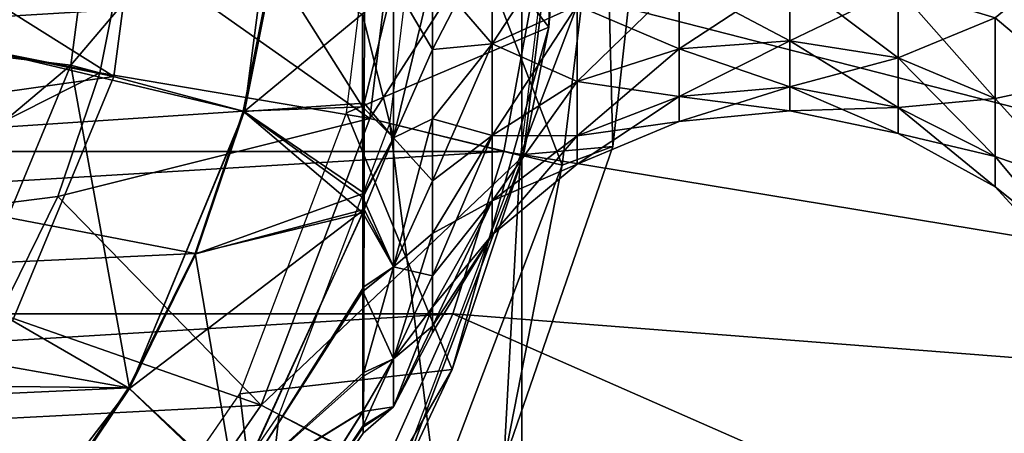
# Model space of a CAD drawing. Header units: millimetres. Extents: x -110 to 119, y -127 to 212.
# Tile 133 of 186: x 84.26 to 94.54, y -6.48 to -2.15. Entities that reach past the tile are written whole.
import ezdxf

# ---------------------------------------------------------------- set-up
doc = ezdxf.new("R2010")
doc.units = ezdxf.units.MM
doc.header["$LTSCALE"] = 26.699852
for name, color, linetype in [('1', 7, 'CONTINUOUS'), ('11', 7, 'CONTINUOUS'), ('12', 7, 'CONTINUOUS'), ('386', 7, 'CONTINUOUS'), ('387', 7, 'CONTINUOUS'), ('388', 7, 'CONTINUOUS'), ('389', 7, 'CONTINUOUS'), ('390', 7, 'CONTINUOUS'), ('4', 7, 'CONTINUOUS'), ('435', 7, 'CONTINUOUS'), ('436', 7, 'CONTINUOUS'), ('437', 7, 'CONTINUOUS'), ('438', 7, 'CONTINUOUS'), ('439', 7, 'CONTINUOUS'), ('480', 7, 'CONTINUOUS'), ('481', 7, 'CONTINUOUS'), ('486', 7, 'CONTINUOUS'), ('50', 7, 'CONTINUOUS'), ('569', 7, 'CONTINUOUS'), ('570', 7, 'CONTINUOUS')]:
    doc.layers.add(name, color=color, linetype=linetype)

msp = doc.modelspace()

# ---------------------------------------------------------------- linework, layer by layer
at = {"layer": '1', "color": 7, "linetype": 'CONTINUOUS', "true_color": 0xa2afbf}
for points in [[(60.367, -1.778, -36), (60.688, -3.528, -36), (89.633, -1.778, -36), (60.367, -1.778, -36)], [(60.688, -3.528, -36), (89.312, -3.528, -36), (89.633, -1.778, -36), (60.688, -3.528, -36)], [(60.688, -3.528, -36), (61.218, -5.227, -36), (89.312, -3.528, -36), (60.688, -3.528, -36)], [(61.218, -5.227, -36), (88.782, -5.227, -36), (89.312, -3.528, -36), (61.218, -5.227, -36)], [(61.218, -5.227, -36), (61.948, -6.85, -36), (88.782, -5.227, -36), (61.218, -5.227, -36)], [(61.948, -6.85, -36), (88.052, -6.85, -36), (88.782, -5.227, -36), (61.948, -6.85, -36)]]:
    msp.add_3dface(points, dxfattribs=at)
at = {"layer": '11', "color": 7, "linetype": 'CONTINUOUS', "true_color": 0xa2afbf}
for points in [[(60.5, 8.372, -21), (60.5, -8.372, -21), (89.5, 8.372, -21), (60.5, 8.372, -21)], [(89.5, 8.372, -21), (60.5, -8.372, -21), (89.5, -8.372, -21), (89.5, 8.372, -21)]]:
    msp.add_3dface(points, dxfattribs=at)
at = {"layer": '12', "color": 7, "linetype": 'CONTINUOUS', "true_color": 0xa2afbf}
for points in [[(89.5, 8.372, -21), (89.5, -8.372, -21), (89.5, 8.372, -35), (89.5, 8.372, -21)], [(89.5, 8.372, -35), (89.5, -8.372, -21), (89.5, -8.372, -35), (89.5, 8.372, -35)]]:
    msp.add_3dface(points, dxfattribs=at)
at = {"layer": '386', "color": 7, "linetype": 'CONTINUOUS', "true_color": 0xa2afbf}
for points in [[(85.358, -1.375, 40.7), (85.45, 0, 40.7), (82.784, -2.242, 40.7), (85.358, -1.375, 40.7)], [(85.45, 0, 40.7), (83.1, 0, 40.7), (82.784, -2.242, 40.7), (85.45, 0, 40.7)], [(85.094, -2.705, 40.7), (85.358, -1.375, 40.7), (82.784, -2.242, 40.7), (85.094, -2.705, 40.7)], [(81.828, -4.358, 40.7), (85.094, -2.705, 40.7), (82.784, -2.242, 40.7), (81.828, -4.358, 40.7)], [(84.653, -3.999, 40.7), (85.094, -2.705, 40.7), (81.828, -4.358, 40.7), (84.653, -3.999, 40.7)], [(84.05, -5.225, 40.7), (84.653, -3.999, 40.7), (81.828, -4.358, 40.7), (84.05, -5.225, 40.7)]]:
    msp.add_3dface(points, dxfattribs=at)
at = {"layer": '387', "color": 7, "linetype": 'CONTINUOUS', "true_color": 0xa2afbf}
for points in [[(88.3, 0, 20.8), (85.358, -1.375, 40.7), (87.914, -3.183, 20.8), (88.3, 0, 20.8)], [(85.358, -1.375, 40.7), (85.094, -2.705, 40.7), (87.914, -3.183, 20.8), (85.358, -1.375, 40.7)], [(85.094, -2.705, 40.7), (84.653, -3.999, 40.7), (87.914, -3.183, 20.8), (85.094, -2.705, 40.7)], [(87.914, -3.183, 20.8), (84.653, -3.999, 40.7), (86.777, -6.181, 20.8), (87.914, -3.183, 20.8)], [(84.653, -3.999, 40.7), (84.05, -5.225, 40.7), (86.777, -6.181, 20.8), (84.653, -3.999, 40.7)], [(84.05, -5.225, 40.7), (83.29, -6.361, 40.7), (86.777, -6.181, 20.8), (84.05, -5.225, 40.7)], [(86.777, -6.181, 20.8), (83.29, -6.361, 40.7), (84.955, -8.82, 20.8), (86.777, -6.181, 20.8)], [(83.29, -6.361, 40.7), (82.389, -7.389, 40.7), (84.955, -8.82, 20.8), (83.29, -6.361, 40.7)]]:
    msp.add_3dface(points, dxfattribs=at)
at = {"layer": '388', "color": 7, "linetype": 'CONTINUOUS', "true_color": 0xa2afbf}
for points in [[(88.3, 0, 20.8), (87.914, -3.183, 20.8), (89.95, 0, 17.5), (88.3, 0, 20.8)], [(89.95, 0, 17.5), (87.914, -3.183, 20.8), (89.515, -3.578, 17.5), (89.95, 0, 17.5)], [(87.914, -3.183, 20.8), (86.777, -6.181, 20.8), (89.515, -3.578, 17.5), (87.914, -3.183, 20.8)], [(89.515, -3.578, 17.5), (86.777, -6.181, 20.8), (88.237, -6.948, 17.5), (89.515, -3.578, 17.5)], [(86.777, -6.181, 20.8), (84.955, -8.82, 20.8), (88.237, -6.948, 17.5), (86.777, -6.181, 20.8)]]:
    msp.add_3dface(points, dxfattribs=at)
at = {"layer": '389', "color": 7, "linetype": 'CONTINUOUS', "true_color": 0xa2afbf}
for points in [[(89.874, 1.494, 12.5), (89.95, 0, 17.5), (89.782, -2.226, 12.5), (89.874, 1.494, 12.5)], [(89.95, 0, 17.5), (89.515, -3.578, 17.5), (89.782, -2.226, 12.5), (89.95, 0, 17.5)], [(89.782, -2.226, 12.5), (89.515, -3.578, 17.5), (88.774, -5.809, 12.5), (89.782, -2.226, 12.5)], [(89.515, -3.578, 17.5), (88.237, -6.948, 17.5), (88.774, -5.809, 12.5), (89.515, -3.578, 17.5)], [(88.774, -5.809, 12.5), (88.237, -6.948, 17.5), (86.913, -9.031, 12.5), (88.774, -5.809, 12.5)]]:
    msp.add_3dface(points, dxfattribs=at)
at = {"layer": '390', "color": 7, "linetype": 'CONTINUOUS', "true_color": 0xa2afbf}
for points in [[(89.874, 1.494, 12.5), (89.782, -2.226, 12.5), (88.05, 0, 12.5), (89.874, 1.494, 12.5)], [(88.05, 0, 12.5), (89.782, -2.226, 12.5), (87.671, -3.122, 12.5), (88.05, 0, 12.5)], [(89.782, -2.226, 12.5), (88.774, -5.809, 12.5), (87.671, -3.122, 12.5), (89.782, -2.226, 12.5)], [(87.671, -3.122, 12.5), (88.774, -5.809, 12.5), (86.556, -6.063, 12.5), (87.671, -3.122, 12.5)], [(88.774, -5.809, 12.5), (86.913, -9.031, 12.5), (86.556, -6.063, 12.5), (88.774, -5.809, 12.5)], [(86.556, -6.063, 12.5), (86.913, -9.031, 12.5), (84.769, -8.653, 12.5), (86.556, -6.063, 12.5)]]:
    msp.add_3dface(points, dxfattribs=at)
at = {"layer": '4', "color": 7, "linetype": 'CONTINUOUS', "true_color": 0xa2afbf}
for points in [[(109.327, -6.828, -53), (110, 0, -53), (89.633, -1.778, -36), (109.327, -6.828, -53)], [(89.312, -3.528, -36), (109.327, -6.828, -53), (89.633, -1.778, -36), (89.312, -3.528, -36)], [(88.782, -5.227, -36), (109.327, -6.828, -53), (89.312, -3.528, -36), (88.782, -5.227, -36)], [(88.052, -6.85, -36), (107.336, -13.394, -53), (88.782, -5.227, -36), (88.052, -6.85, -36)], [(107.336, -13.394, -53), (109.327, -6.828, -53), (88.782, -5.227, -36), (107.336, -13.394, -53)]]:
    msp.add_3dface(points, dxfattribs=at)
at = {"layer": '435', "color": 7, "linetype": 'CONTINUOUS', "true_color": 0xa2afbf}
for points in [[(86.898, -1.567, 42.1), (86.591, -3.106, 42.1), (81.237, -1.832, 42.1), (86.898, -1.567, 42.1)], [(81.237, -1.832, 42.1), (86.591, -3.106, 42.1), (80.468, -3.514, 42.1), (81.237, -1.832, 42.1)], [(86.591, -3.106, 42.1), (86.087, -4.593, 42.1), (80.468, -3.514, 42.1), (86.591, -3.106, 42.1)], [(80.468, -3.514, 42.1), (86.087, -4.593, 42.1), (79.257, -4.912, 42.1), (80.468, -3.514, 42.1)], [(86.087, -4.593, 42.1), (85.392, -6, 42.1), (79.257, -4.912, 42.1), (86.087, -4.593, 42.1)], [(79.257, -4.912, 42.1), (85.392, -6, 42.1), (77.7, -5.913, 42.1), (79.257, -4.912, 42.1)], [(77.7, -5.913, 42.1), (85.392, -6, 42.1), (75.925, -6.434, 42.1), (77.7, -5.913, 42.1)], [(65.48, -7.305, 42.1), (64.608, -6, 42.1), (84.52, -7.305, 42.1), (65.48, -7.305, 42.1)], [(84.52, -7.305, 42.1), (64.608, -6, 42.1), (74.076, -6.434, 42.1), (84.52, -7.305, 42.1)], [(85.392, -6, 42.1), (84.52, -7.305, 42.1), (75.925, -6.434, 42.1), (85.392, -6, 42.1)], [(75.925, -6.434, 42.1), (84.52, -7.305, 42.1), (74.076, -6.434, 42.1), (75.925, -6.434, 42.1)]]:
    msp.add_3dface(points, dxfattribs=at)
at = {"layer": '436', "color": 7, "linetype": 'CONTINUOUS', "true_color": 0xa2afbf}
for points in [[(86.591, -3.106, 42.1), (86.898, -1.567, 42.1), (87.838, -3.059, 44.312), (86.591, -3.106, 42.1)], [(86.909, -1.568, 57.95), (86.602, -3.109, 57.95), (87.856, -2.069, 56.145), (86.909, -1.568, 57.95)], [(87.838, -3.059, 44.312), (86.898, -1.567, 42.1), (87.838, -2.096, 43.893), (87.838, -3.059, 44.312)], [(87.856, -2.069, 56.145), (86.602, -3.109, 57.95), (87.855, -3.023, 55.736), (87.856, -2.069, 56.145)], [(87.839, -4.008, 44.935), (86.591, -3.106, 42.1), (87.838, -3.059, 44.312), (87.839, -4.008, 44.935)], [(87.855, -3.023, 55.736), (86.602, -3.109, 57.95), (87.854, -3.964, 55.129), (87.855, -3.023, 55.736)], [(86.087, -4.593, 42.1), (86.591, -3.106, 42.1), (87.839, -4.168, 45.064), (86.087, -4.593, 42.1)], [(86.602, -3.109, 57.95), (86.097, -4.597, 57.95), (87.854, -3.964, 55.129), (86.602, -3.109, 57.95)], [(87.839, -4.168, 45.064), (86.591, -3.106, 42.1), (87.839, -4.008, 44.935), (87.839, -4.168, 45.064)], [(86.097, -4.597, 57.95), (87.853, -4.133, 54.994), (87.854, -3.964, 55.129), (86.097, -4.597, 57.95)], [(86.523, -7.056, 54.967), (87.853, -4.133, 54.994), (85.403, -6.006, 57.95), (86.523, -7.056, 54.967)], [(85.403, -6.006, 57.95), (87.853, -4.133, 54.994), (86.097, -4.597, 57.95), (85.403, -6.006, 57.95)], [(86.51, -7.07, 45.091), (86.087, -4.593, 42.1), (87.839, -4.168, 45.064), (86.51, -7.07, 45.091)], [(86.51, -7.07, 45.091), (87.839, -4.168, 45.064), (87.839, -4.993, 45.896), (86.51, -7.07, 45.091)], [(87.853, -4.133, 54.994), (86.523, -7.056, 54.967), (87.851, -4.944, 54.192), (87.853, -4.133, 54.994)], [(85.392, -6, 42.1), (86.087, -4.593, 42.1), (86.51, -7.07, 45.091), (85.392, -6, 42.1)], [(87.841, -5.881, 47.31), (86.51, -7.07, 45.091), (87.839, -4.993, 45.896), (87.841, -5.881, 47.31)], [(87.851, -4.944, 54.192), (86.523, -7.056, 54.967), (87.849, -5.838, 52.809), (87.851, -4.944, 54.192)], [(86.523, -7.056, 54.967), (87.847, -6.239, 51.739), (87.849, -5.838, 52.809), (86.523, -7.056, 54.967)], [(87.841, -6.247, 48.318), (86.51, -7.07, 45.091), (87.841, -5.881, 47.31), (87.841, -6.247, 48.318)], [(84.52, -7.305, 42.1), (85.392, -6, 42.1), (86.51, -7.07, 45.091), (84.52, -7.305, 42.1)], [(84.53, -7.312, 57.95), (86.523, -7.056, 54.967), (85.403, -6.006, 57.95), (84.53, -7.312, 57.95)], [(86.168, -8.906, 48.352), (86.51, -7.07, 45.091), (87.841, -6.247, 48.318), (86.168, -8.906, 48.352)], [(86.168, -8.906, 48.352), (87.841, -6.247, 48.318), (86.169, -8.907, 51.705), (86.168, -8.906, 48.352)], [(87.847, -6.239, 51.739), (86.169, -8.907, 51.705), (87.845, -6.393, 51.035), (87.847, -6.239, 51.739)], [(86.169, -8.907, 51.705), (87.847, -6.239, 51.739), (86.523, -7.056, 54.967), (86.169, -8.907, 51.705)], [(86.169, -8.907, 51.705), (87.841, -6.247, 48.318), (87.842, -6.41, 49.109), (86.169, -8.907, 51.705)], [(87.845, -6.393, 51.035), (86.169, -8.907, 51.705), (87.844, -6.473, 50.073), (87.845, -6.393, 51.035)], [(87.844, -6.473, 50.073), (86.169, -8.907, 51.705), (87.842, -6.41, 49.109), (87.844, -6.473, 50.073)]]:
    msp.add_3dface(points, dxfattribs=at)
at = {"layer": '437', "color": 7, "linetype": 'CONTINUOUS', "true_color": 0xa2afbf}
for points in [[(86.909, -1.568, 57.95), (87.012, 0, 57.95), (86.603, -3.108, 60.447), (86.909, -1.568, 57.95)], [(86.603, -3.108, 60.447), (87.012, 0, 57.95), (87.012, 0, 60.447), (86.603, -3.108, 60.447)], [(86.602, -3.109, 57.95), (86.909, -1.568, 57.95), (86.603, -3.108, 60.447), (86.602, -3.109, 57.95)], [(85.403, -6.005, 60.447), (86.602, -3.109, 57.95), (86.603, -3.108, 60.447), (85.403, -6.005, 60.447)], [(86.097, -4.597, 57.95), (86.602, -3.109, 57.95), (85.403, -6.005, 60.447), (86.097, -4.597, 57.95)], [(85.403, -6.006, 57.95), (86.097, -4.597, 57.95), (85.403, -6.005, 60.447), (85.403, -6.006, 57.95)], [(83.494, -8.493, 60.447), (85.403, -6.006, 57.95), (85.403, -6.005, 60.447), (83.494, -8.493, 60.447)], [(84.53, -7.312, 57.95), (85.403, -6.006, 57.95), (83.494, -8.493, 60.447), (84.53, -7.312, 57.95)]]:
    msp.add_3dface(points, dxfattribs=at)
at = {"layer": '438', "color": 7, "linetype": 'CONTINUOUS', "true_color": 0xa2afbf}
for points in [[(86.603, -3.108, 60.447), (87.012, 0, 60.447), (84.79, -2.624, 60.95), (86.603, -3.108, 60.447)], [(87.012, 0, 60.447), (85.135, 0, 60.95), (84.79, -2.624, 60.95), (87.012, 0, 60.447)], [(83.777, -5.067, 60.95), (85.403, -6.005, 60.447), (84.79, -2.624, 60.95), (83.777, -5.067, 60.95)], [(85.403, -6.005, 60.447), (86.603, -3.108, 60.447), (84.79, -2.624, 60.95), (85.403, -6.005, 60.447)], [(83.494, -8.493, 60.447), (85.403, -6.005, 60.447), (83.777, -5.067, 60.95), (83.494, -8.493, 60.447)]]:
    msp.add_3dface(points, dxfattribs=at)
at = {"layer": '439', "color": 7, "linetype": 'CONTINUOUS', "true_color": 0xa2afbf}
for points in [[(84.79, -2.624, 60.95), (85.135, 0, 60.95), (83.348, -2.451, 60.95), (84.79, -2.624, 60.95)], [(85.135, 0, 60.95), (83.7, 0, 60.95), (83.348, -2.451, 60.95), (85.135, 0, 60.95)], [(82.32, -4.703, 60.95), (84.79, -2.624, 60.95), (83.348, -2.451, 60.95), (82.32, -4.703, 60.95)], [(83.777, -5.067, 60.95), (84.79, -2.624, 60.95), (82.32, -4.703, 60.95), (83.777, -5.067, 60.95)]]:
    msp.add_3dface(points, dxfattribs=at)
at = {"layer": '480', "color": 7, "linetype": 'CONTINUOUS', "true_color": 0xa2afbf}
for points in [[(88.569, -2.461, 45.196), (88.161, -1.764, 44.016), (88.569, -1.675, 44.87), (88.569, -2.461, 45.196)], [(88.161, -1.764, 56.034), (88.161, -3.386, 55.294), (88.569, -1.675, 55.18), (88.161, -1.764, 56.034)], [(88.569, -1.675, 55.18), (88.161, -3.386, 55.294), (88.569, -2.461, 54.854), (88.569, -1.675, 55.18)], [(88.161, -3.386, 44.757), (88.161, -1.764, 44.016), (88.569, -2.461, 45.196), (88.161, -3.386, 44.757)], [(88.569, -3.186, 45.64), (88.161, -3.386, 44.757), (88.569, -2.461, 45.196), (88.569, -3.186, 45.64)], [(88.569, -2.461, 54.854), (88.161, -3.386, 55.294), (88.569, -3.186, 54.41), (88.569, -2.461, 54.854)], [(88.569, -3.833, 46.192), (88.161, -3.386, 44.757), (88.569, -3.186, 45.64), (88.569, -3.833, 46.192)], [(88.161, -3.386, 55.294), (88.161, -4.733, 54.126), (88.569, -3.186, 54.41), (88.161, -3.386, 55.294)], [(88.569, -3.186, 54.41), (88.161, -4.733, 54.126), (88.569, -3.833, 53.858), (88.569, -3.186, 54.41)], [(88.161, -4.733, 45.924), (88.161, -3.386, 44.757), (88.569, -3.833, 46.192), (88.161, -4.733, 45.924)], [(88.569, -4.385, 46.839), (88.161, -4.733, 45.924), (88.569, -3.833, 46.192), (88.569, -4.385, 46.839)], [(88.569, -3.833, 53.858), (88.161, -4.733, 54.126), (88.569, -4.385, 53.211), (88.569, -3.833, 53.858)], [(88.569, -4.829, 47.564), (88.161, -4.733, 45.924), (88.569, -4.385, 46.839), (88.569, -4.829, 47.564)], [(88.161, -4.733, 54.126), (88.161, -5.697, 52.627), (88.569, -4.385, 53.211), (88.161, -4.733, 54.126)], [(88.569, -4.385, 53.211), (88.161, -5.697, 52.627), (88.569, -4.829, 52.486), (88.569, -4.385, 53.211)], [(88.161, -5.697, 47.424), (88.161, -4.733, 45.924), (88.569, -4.829, 47.564), (88.161, -5.697, 47.424)], [(88.569, -5.155, 48.35), (88.161, -5.697, 47.424), (88.569, -4.829, 47.564), (88.569, -5.155, 48.35)], [(88.569, -4.829, 52.486), (88.161, -5.697, 52.627), (88.569, -5.155, 51.7), (88.569, -4.829, 52.486)], [(88.569, -5.353, 49.177), (88.161, -5.697, 47.424), (88.569, -5.155, 48.35), (88.569, -5.353, 49.177)], [(88.161, -5.697, 52.627), (88.161, -6.199, 50.917), (88.569, -5.155, 51.7), (88.161, -5.697, 52.627)], [(88.569, -5.155, 51.7), (88.161, -6.199, 50.917), (88.569, -5.353, 50.873), (88.569, -5.155, 51.7)], [(88.161, -6.199, 49.134), (88.161, -5.697, 47.424), (88.569, -5.353, 49.177), (88.161, -6.199, 49.134)], [(88.569, -5.42, 50.025), (88.161, -6.199, 49.134), (88.569, -5.353, 49.177), (88.569, -5.42, 50.025)], [(88.569, -5.353, 50.873), (88.161, -6.199, 50.917), (88.569, -5.42, 50.025), (88.569, -5.353, 50.873)], [(88.161, -6.199, 50.917), (88.161, -6.199, 49.134), (88.569, -5.42, 50.025), (88.161, -6.199, 50.917)]]:
    msp.add_3dface(points, dxfattribs=at)
at = {"layer": '481', "color": 7, "linetype": 'CONTINUOUS', "true_color": 0xa2afbf}
for points in [[(87.838, -2.096, 43.893), (88.161, -1.764, 44.016), (88.161, -3.386, 44.757), (87.838, -2.096, 43.893)], [(87.856, -2.069, 56.145), (87.855, -3.023, 55.736), (88.161, -1.764, 56.034), (87.856, -2.069, 56.145)], [(87.855, -3.023, 55.736), (88.161, -3.386, 55.294), (88.161, -1.764, 56.034), (87.855, -3.023, 55.736)], [(87.838, -3.059, 44.312), (87.838, -2.096, 43.893), (88.161, -3.386, 44.757), (87.838, -3.059, 44.312)], [(87.839, -4.008, 44.935), (87.838, -3.059, 44.312), (88.161, -3.386, 44.757), (87.839, -4.008, 44.935)], [(87.855, -3.023, 55.736), (87.854, -3.964, 55.129), (88.161, -3.386, 55.294), (87.855, -3.023, 55.736)], [(87.839, -4.008, 44.935), (88.161, -3.386, 44.757), (88.161, -4.733, 45.924), (87.839, -4.008, 44.935)], [(87.854, -3.964, 55.129), (87.853, -4.133, 54.994), (88.161, -3.386, 55.294), (87.854, -3.964, 55.129)], [(87.853, -4.133, 54.994), (88.161, -4.733, 54.126), (88.161, -3.386, 55.294), (87.853, -4.133, 54.994)], [(87.839, -4.168, 45.064), (87.839, -4.008, 44.935), (88.161, -4.733, 45.924), (87.839, -4.168, 45.064)], [(87.839, -4.993, 45.896), (87.839, -4.168, 45.064), (88.161, -4.733, 45.924), (87.839, -4.993, 45.896)], [(87.853, -4.133, 54.994), (87.851, -4.944, 54.192), (88.161, -4.733, 54.126), (87.853, -4.133, 54.994)], [(87.839, -4.993, 45.896), (88.161, -4.733, 45.924), (88.161, -5.697, 47.424), (87.839, -4.993, 45.896)], [(87.851, -4.944, 54.192), (87.849, -5.838, 52.809), (88.161, -4.733, 54.126), (87.851, -4.944, 54.192)], [(87.849, -5.838, 52.809), (88.161, -5.697, 52.627), (88.161, -4.733, 54.126), (87.849, -5.838, 52.809)], [(87.841, -5.881, 47.31), (87.839, -4.993, 45.896), (88.161, -5.697, 47.424), (87.841, -5.881, 47.31)], [(87.841, -6.247, 48.318), (87.841, -5.881, 47.31), (88.161, -5.697, 47.424), (87.841, -6.247, 48.318)], [(87.841, -6.247, 48.318), (88.161, -5.697, 47.424), (88.161, -6.199, 49.134), (87.841, -6.247, 48.318)], [(87.847, -6.239, 51.739), (87.845, -6.393, 51.035), (88.161, -5.697, 52.627), (87.847, -6.239, 51.739)], [(87.845, -6.393, 51.035), (88.161, -6.199, 50.917), (88.161, -5.697, 52.627), (87.845, -6.393, 51.035)], [(87.849, -5.838, 52.809), (87.847, -6.239, 51.739), (88.161, -5.697, 52.627), (87.849, -5.838, 52.809)], [(87.842, -6.41, 49.109), (87.841, -6.247, 48.318), (88.161, -6.199, 49.134), (87.842, -6.41, 49.109)], [(87.844, -6.473, 50.073), (87.842, -6.41, 49.109), (88.161, -6.199, 50.917), (87.844, -6.473, 50.073)], [(87.842, -6.41, 49.109), (88.161, -6.199, 49.134), (88.161, -6.199, 50.917), (87.842, -6.41, 49.109)], [(87.845, -6.393, 51.035), (87.844, -6.473, 50.073), (88.161, -6.199, 50.917), (87.845, -6.393, 51.035)]]:
    msp.add_3dface(points, dxfattribs=at)
at = {"layer": '486', "color": 7, "linetype": 'CONTINUOUS', "true_color": 0xa2afbf}
for points in [[(90.078, -1.999, 53.135), (90.078, -1.042, 53.572), (89.192, -2.403, 53.764), (90.078, -1.999, 53.135)], [(89.192, -2.403, 53.764), (90.078, -1.042, 53.572), (89.192, -1.252, 54.289), (89.192, -2.403, 53.764)], [(88.569, -1.675, 55.18), (88.569, -2.461, 54.854), (89.192, -1.252, 54.289), (88.569, -1.675, 55.18)], [(88.569, -2.461, 54.854), (89.192, -2.403, 53.764), (89.192, -1.252, 54.289), (88.569, -2.461, 54.854)], [(88.569, -1.675, 44.87), (89.192, -1.252, 45.761), (89.192, -2.403, 46.286), (88.569, -1.675, 44.87)], [(89.192, -1.252, 45.761), (90.078, -1.999, 46.915), (89.192, -2.403, 46.286), (89.192, -1.252, 45.761)], [(95.242, -1.474, 45.488), (95.242, -2.804, 46.166), (94.447, -2.128, 46.714), (95.242, -1.474, 45.488)], [(95.242, -2.804, 53.884), (95.242, -1.474, 54.562), (94.447, -2.128, 53.336), (95.242, -2.804, 53.884)], [(88.569, -2.461, 45.196), (88.569, -1.675, 44.87), (89.192, -2.403, 46.286), (88.569, -2.461, 45.196)], [(92.3, -1.695, 47.387), (92.3, -2.37, 47.971), (91.146, -1.756, 47.293), (92.3, -1.695, 47.387)], [(92.3, -2.37, 52.079), (92.3, -1.695, 52.663), (91.146, -2.454, 52.152), (92.3, -2.37, 52.079)], [(91.146, -2.454, 52.152), (92.3, -1.695, 52.663), (91.146, -1.756, 52.757), (91.146, -2.454, 52.152)], [(93.434, -1.823, 47.188), (93.434, -2.549, 47.816), (92.3, -1.695, 47.387), (93.434, -1.823, 47.188)], [(92.3, -1.695, 47.387), (93.434, -2.549, 47.816), (92.3, -2.37, 47.971), (92.3, -1.695, 47.387)], [(92.3, -2.37, 52.079), (93.434, -1.823, 52.862), (92.3, -1.695, 52.663), (92.3, -2.37, 52.079)], [(91.146, -1.756, 47.293), (91.146, -2.454, 47.898), (90.078, -1.999, 46.915), (91.146, -1.756, 47.293)], [(91.146, -2.454, 52.152), (91.146, -1.756, 52.757), (90.078, -2.794, 52.446), (91.146, -2.454, 52.152)], [(90.078, -2.794, 52.446), (91.146, -1.756, 52.757), (90.078, -1.999, 53.135), (90.078, -2.794, 52.446)], [(91.146, -1.756, 47.293), (92.3, -2.37, 47.971), (91.146, -2.454, 47.898), (91.146, -1.756, 47.293)], [(93.434, -2.549, 52.234), (93.434, -1.823, 52.862), (92.3, -2.37, 52.079), (93.434, -2.549, 52.234)], [(94.447, -2.128, 46.714), (94.447, -2.975, 47.447), (93.434, -1.823, 47.188), (94.447, -2.128, 46.714)], [(93.434, -1.823, 47.188), (94.447, -2.975, 47.447), (93.434, -2.549, 47.816), (93.434, -1.823, 47.188)], [(93.434, -2.549, 52.234), (94.447, -2.128, 53.336), (93.434, -1.823, 52.862), (93.434, -2.549, 52.234)], [(90.078, -1.999, 46.915), (90.078, -2.794, 47.604), (89.192, -2.403, 46.286), (90.078, -1.999, 46.915)], [(90.078, -2.794, 52.446), (90.078, -1.999, 53.135), (89.192, -3.359, 52.935), (90.078, -2.794, 52.446)], [(89.192, -3.359, 52.935), (90.078, -1.999, 53.135), (89.192, -2.403, 53.764), (89.192, -3.359, 52.935)], [(90.078, -1.999, 46.915), (91.146, -2.454, 47.898), (90.078, -2.794, 47.604), (90.078, -1.999, 46.915)], [(94.447, -2.975, 52.603), (94.447, -2.128, 53.336), (93.434, -2.549, 52.234), (94.447, -2.975, 52.603)], [(94.447, -2.128, 46.714), (95.242, -2.804, 46.166), (94.447, -2.975, 47.447), (94.447, -2.128, 46.714)], [(94.447, -2.975, 52.603), (95.242, -2.804, 53.884), (94.447, -2.128, 53.336), (94.447, -2.975, 52.603)], [(88.569, -2.461, 54.854), (88.569, -3.186, 54.41), (89.192, -2.403, 53.764), (88.569, -2.461, 54.854)], [(88.569, -3.186, 54.41), (88.569, -3.833, 53.858), (89.192, -2.403, 53.764), (88.569, -3.186, 54.41)], [(88.569, -3.833, 53.858), (89.192, -3.359, 52.935), (89.192, -2.403, 53.764), (88.569, -3.833, 53.858)], [(88.569, -3.186, 45.64), (88.569, -2.461, 45.196), (89.192, -2.403, 46.286), (88.569, -3.186, 45.64)], [(88.569, -3.186, 45.64), (89.192, -2.403, 46.286), (89.192, -3.359, 47.115), (88.569, -3.186, 45.64)], [(89.192, -2.403, 46.286), (90.078, -2.794, 47.604), (89.192, -3.359, 47.115), (89.192, -2.403, 46.286)], [(91.146, -2.454, 47.898), (91.146, -2.954, 48.676), (90.078, -2.794, 47.604), (91.146, -2.454, 47.898)], [(91.146, -2.954, 51.374), (91.146, -2.454, 52.152), (90.078, -3.363, 51.561), (91.146, -2.954, 51.374)], [(90.078, -3.363, 51.561), (91.146, -2.454, 52.152), (90.078, -2.794, 52.446), (90.078, -3.363, 51.561)], [(92.3, -2.37, 47.971), (92.3, -2.852, 48.722), (91.146, -2.454, 47.898), (92.3, -2.37, 47.971)], [(92.3, -2.852, 51.328), (92.3, -2.37, 52.079), (91.146, -2.954, 51.374), (92.3, -2.852, 51.328)], [(91.146, -2.954, 51.374), (92.3, -2.37, 52.079), (91.146, -2.454, 52.152), (91.146, -2.954, 51.374)], [(91.146, -2.454, 47.898), (92.3, -2.852, 48.722), (91.146, -2.954, 48.676), (91.146, -2.454, 47.898)], [(93.434, -2.549, 47.816), (93.434, -3.068, 48.624), (92.3, -2.37, 47.971), (93.434, -2.549, 47.816)], [(92.3, -2.37, 47.971), (93.434, -3.068, 48.624), (92.3, -2.852, 48.722), (92.3, -2.37, 47.971)], [(92.3, -2.852, 51.328), (93.434, -2.549, 52.234), (92.3, -2.37, 52.079), (92.3, -2.852, 51.328)], [(93.434, -3.068, 51.426), (93.434, -2.549, 52.234), (92.3, -2.852, 51.328), (93.434, -3.068, 51.426)], [(94.447, -2.975, 47.447), (94.447, -3.581, 48.39), (93.434, -2.549, 47.816), (94.447, -2.975, 47.447)], [(93.434, -2.549, 47.816), (94.447, -3.581, 48.39), (93.434, -3.068, 48.624), (93.434, -2.549, 47.816)], [(93.434, -3.068, 51.426), (94.447, -2.975, 52.603), (93.434, -2.549, 52.234), (93.434, -3.068, 51.426)], [(90.078, -2.794, 47.604), (90.078, -3.363, 48.489), (89.192, -3.359, 47.115), (90.078, -2.794, 47.604)], [(90.078, -3.363, 51.561), (90.078, -2.794, 52.446), (89.192, -4.043, 51.871), (90.078, -3.363, 51.561)], [(89.192, -4.043, 51.871), (90.078, -2.794, 52.446), (89.192, -3.359, 52.935), (89.192, -4.043, 51.871)], [(90.078, -2.794, 47.604), (91.146, -2.954, 48.676), (90.078, -3.363, 48.489), (90.078, -2.794, 47.604)], [(92.3, -2.852, 48.722), (92.3, -3.104, 49.579), (91.146, -2.954, 48.676), (92.3, -2.852, 48.722)], [(92.3, -3.104, 50.471), (92.3, -2.852, 51.328), (91.146, -3.214, 50.487), (92.3, -3.104, 50.471)], [(91.146, -3.214, 50.487), (92.3, -2.852, 51.328), (91.146, -2.954, 51.374), (91.146, -3.214, 50.487)], [(93.434, -3.068, 48.624), (93.434, -3.338, 49.545), (92.3, -2.852, 48.722), (93.434, -3.068, 48.624)], [(92.3, -2.852, 48.722), (93.434, -3.338, 49.545), (92.3, -3.104, 49.579), (92.3, -2.852, 48.722)], [(92.3, -3.104, 50.471), (93.434, -3.068, 51.426), (92.3, -2.852, 51.328), (92.3, -3.104, 50.471)], [(95.242, -2.804, 46.166), (95.242, -3.859, 47.221), (94.447, -2.975, 47.447), (95.242, -2.804, 46.166)], [(95.242, -3.859, 52.829), (95.242, -2.804, 53.884), (94.447, -2.975, 52.603), (95.242, -3.859, 52.829)], [(91.146, -2.954, 48.676), (91.146, -3.214, 49.563), (90.078, -3.363, 48.489), (91.146, -2.954, 48.676)], [(91.146, -3.214, 50.487), (91.146, -2.954, 51.374), (90.078, -3.659, 50.551), (91.146, -3.214, 50.487)], [(90.078, -3.659, 50.551), (91.146, -2.954, 51.374), (90.078, -3.363, 51.561), (90.078, -3.659, 50.551)], [(91.146, -2.954, 48.676), (92.3, -3.104, 49.579), (91.146, -3.214, 49.563), (91.146, -2.954, 48.676)], [(94.447, -3.581, 51.66), (94.447, -2.975, 52.603), (93.434, -3.068, 51.426), (94.447, -3.581, 51.66)], [(94.447, -2.975, 47.447), (95.242, -3.859, 47.221), (94.447, -3.581, 48.39), (94.447, -2.975, 47.447)], [(94.447, -3.581, 51.66), (95.242, -3.859, 52.829), (94.447, -2.975, 52.603), (94.447, -3.581, 51.66)], [(93.434, -3.338, 50.505), (93.434, -3.068, 51.426), (92.3, -3.104, 50.471), (93.434, -3.338, 50.505)], [(94.447, -3.581, 48.39), (94.447, -3.896, 49.465), (93.434, -3.068, 48.624), (94.447, -3.581, 48.39)], [(93.434, -3.068, 48.624), (94.447, -3.896, 49.465), (93.434, -3.338, 49.545), (93.434, -3.068, 48.624)], [(93.434, -3.338, 50.505), (94.447, -3.581, 51.66), (93.434, -3.068, 51.426), (93.434, -3.338, 50.505)], [(88.569, -3.833, 46.192), (88.569, -3.186, 45.64), (89.192, -3.359, 47.115), (88.569, -3.833, 46.192)], [(92.3, -3.104, 49.579), (92.3, -3.104, 50.471), (91.146, -3.214, 49.563), (92.3, -3.104, 49.579)], [(91.146, -3.214, 49.563), (92.3, -3.104, 50.471), (91.146, -3.214, 50.487), (91.146, -3.214, 49.563)], [(93.434, -3.338, 49.545), (93.434, -3.338, 50.505), (92.3, -3.104, 49.579), (93.434, -3.338, 49.545)], [(92.3, -3.104, 49.579), (93.434, -3.338, 50.505), (92.3, -3.104, 50.471), (92.3, -3.104, 49.579)], [(91.146, -3.214, 49.563), (91.146, -3.214, 50.487), (90.078, -3.659, 49.499), (91.146, -3.214, 49.563)], [(90.078, -3.363, 48.489), (91.146, -3.214, 49.563), (90.078, -3.659, 49.499), (90.078, -3.363, 48.489)], [(90.078, -3.659, 49.499), (91.146, -3.214, 50.487), (90.078, -3.659, 50.551), (90.078, -3.659, 49.499)], [(88.569, -3.833, 53.858), (88.569, -4.385, 53.211), (89.192, -3.359, 52.935), (88.569, -3.833, 53.858)], [(88.569, -4.385, 53.211), (88.569, -4.829, 52.486), (89.192, -3.359, 52.935), (88.569, -4.385, 53.211)], [(88.569, -4.829, 52.486), (89.192, -4.043, 51.871), (89.192, -3.359, 52.935), (88.569, -4.829, 52.486)], [(88.569, -4.385, 46.839), (88.569, -3.833, 46.192), (89.192, -3.359, 47.115), (88.569, -4.385, 46.839)], [(88.569, -4.385, 46.839), (89.192, -3.359, 47.115), (89.192, -4.043, 48.179), (88.569, -4.385, 46.839)], [(89.192, -3.359, 47.115), (90.078, -3.363, 48.489), (89.192, -4.043, 48.179), (89.192, -3.359, 47.115)], [(90.078, -3.363, 48.489), (90.078, -3.659, 49.499), (89.192, -4.043, 48.179), (90.078, -3.363, 48.489)], [(90.078, -3.659, 50.551), (90.078, -3.363, 51.561), (89.192, -4.399, 50.657), (90.078, -3.659, 50.551)], [(89.192, -4.399, 50.657), (90.078, -3.363, 51.561), (89.192, -4.043, 51.871), (89.192, -4.399, 50.657)], [(94.447, -3.896, 49.465), (94.447, -3.896, 50.585), (93.434, -3.338, 49.545), (94.447, -3.896, 49.465)], [(94.447, -3.896, 50.585), (94.447, -3.581, 51.66), (93.434, -3.338, 50.505), (94.447, -3.896, 50.585)], [(93.434, -3.338, 49.545), (94.447, -3.896, 50.585), (93.434, -3.338, 50.505), (93.434, -3.338, 49.545)], [(95.242, -3.859, 47.221), (95.242, -4.537, 48.551), (94.447, -3.581, 48.39), (95.242, -3.859, 47.221)], [(94.447, -3.581, 48.39), (95.242, -4.537, 48.551), (94.447, -3.896, 49.465), (94.447, -3.581, 48.39)], [(95.242, -4.537, 51.499), (95.242, -3.859, 52.829), (94.447, -3.581, 51.66), (95.242, -4.537, 51.499)], [(94.447, -3.896, 50.585), (95.242, -4.537, 51.499), (94.447, -3.581, 51.66), (94.447, -3.896, 50.585)], [(90.078, -3.659, 49.499), (90.078, -3.659, 50.551), (89.192, -4.399, 49.393), (90.078, -3.659, 49.499)], [(89.192, -4.043, 48.179), (90.078, -3.659, 49.499), (89.192, -4.399, 49.393), (89.192, -4.043, 48.179)], [(89.192, -4.399, 49.393), (90.078, -3.659, 50.551), (89.192, -4.399, 50.657), (89.192, -4.399, 49.393)], [(95.242, -4.537, 48.551), (95.242, -4.77, 50.025), (94.447, -3.896, 49.465), (95.242, -4.537, 48.551)], [(95.242, -4.77, 50.025), (95.242, -4.537, 51.499), (94.447, -3.896, 50.585), (95.242, -4.77, 50.025)], [(94.447, -3.896, 49.465), (95.242, -4.77, 50.025), (94.447, -3.896, 50.585), (94.447, -3.896, 49.465)], [(88.569, -4.829, 52.486), (88.569, -5.155, 51.7), (89.192, -4.043, 51.871), (88.569, -4.829, 52.486)], [(88.569, -5.155, 51.7), (88.569, -5.353, 50.873), (89.192, -4.043, 51.871), (88.569, -5.155, 51.7)], [(88.569, -5.353, 50.873), (89.192, -4.399, 50.657), (89.192, -4.043, 51.871), (88.569, -5.353, 50.873)], [(88.569, -5.155, 48.35), (88.569, -4.829, 47.564), (89.192, -4.043, 48.179), (88.569, -5.155, 48.35)], [(88.569, -5.155, 48.35), (89.192, -4.043, 48.179), (89.192, -4.399, 49.393), (88.569, -5.155, 48.35)], [(88.569, -4.829, 47.564), (88.569, -4.385, 46.839), (89.192, -4.043, 48.179), (88.569, -4.829, 47.564)], [(88.569, -5.353, 50.873), (88.569, -5.42, 50.025), (89.192, -4.399, 50.657), (88.569, -5.353, 50.873)], [(88.569, -5.42, 50.025), (88.569, -5.353, 49.177), (89.192, -4.399, 49.393), (88.569, -5.42, 50.025)], [(88.569, -5.42, 50.025), (89.192, -4.399, 49.393), (89.192, -4.399, 50.657), (88.569, -5.42, 50.025)], [(88.569, -5.353, 49.177), (88.569, -5.155, 48.35), (89.192, -4.399, 49.393), (88.569, -5.353, 49.177)]]:
    msp.add_3dface(points, dxfattribs=at)
at = {"layer": '50', "color": 7, "linetype": 'CONTINUOUS', "true_color": 0xa2afbf}
for points in [[(88.121, -3.234, -20), (88.514, 0, -20), (89.922, -3.67, -9.267), (88.121, -3.234, -20)], [(88.514, 0, -20), (90.366, 0, -9.267), (89.922, -3.67, -9.267), (88.514, 0, -20)], [(90.838, 0, 1.636), (89.919, 0, 12.5), (89.487, -3.564, 12.5), (90.838, 0, 1.636)], [(90.452, -3.475, 1.636), (90.838, 0, 1.636), (89.487, -3.564, 12.5), (90.452, -3.475, 1.636)], [(90.366, 0, -9.267), (90.452, -3.475, 1.636), (89.922, -3.67, -9.267), (90.366, 0, -9.267)], [(90.366, 0, -9.267), (90.838, 0, 1.636), (90.452, -3.475, 1.636), (90.366, 0, -9.267)], [(86.966, -6.28, -20), (88.121, -3.234, -20), (88.613, -7.127, -9.267), (86.966, -6.28, -20)], [(88.613, -7.127, -9.267), (88.121, -3.234, -20), (89.922, -3.67, -9.267), (88.613, -7.127, -9.267)], [(89.313, -6.781, 1.636), (90.452, -3.475, 1.636), (89.487, -3.564, 12.5), (89.313, -6.781, 1.636)], [(90.452, -3.475, 1.636), (89.313, -6.781, 1.636), (89.922, -3.67, -9.267), (90.452, -3.475, 1.636)], [(88.217, -6.921, 12.5), (89.313, -6.781, 1.636), (89.487, -3.564, 12.5), (88.217, -6.921, 12.5)], [(89.313, -6.781, 1.636), (88.613, -7.127, -9.267), (89.922, -3.67, -9.267), (89.313, -6.781, 1.636)], [(85.115, -8.962, -20), (86.966, -6.28, -20), (86.517, -10.172, -9.267), (85.115, -8.962, -20)], [(86.517, -10.172, -9.267), (86.966, -6.28, -20), (88.613, -7.127, -9.267), (86.517, -10.172, -9.267)]]:
    msp.add_3dface(points, dxfattribs=at)
at = {"layer": '569', "color": 7, "linetype": 'CONTINUOUS', "true_color": 0xa2afbf}
for points in [[(85.6, 0, 60.95), (85.6, 0, 62.75), (85.239, -2.743, 62.75), (85.6, 0, 60.95)], [(85.6, 0, 60.95), (85.239, -2.743, 62.75), (85.239, -2.743, 60.95), (85.6, 0, 60.95)], [(85.239, -2.743, 62.75), (84.18, -5.3, 62.75), (85.239, -2.743, 60.95), (85.239, -2.743, 62.75)], [(85.239, -2.743, 60.95), (84.18, -5.3, 62.75), (84.18, -5.3, 60.95), (85.239, -2.743, 60.95)]]:
    msp.add_3dface(points, dxfattribs=at)
at = {"layer": '570', "color": 7, "linetype": 'CONTINUOUS', "true_color": 0xa2afbf}
for points in [[(85.239, -2.743, 62.75), (85.6, 0, 62.75), (82.622, -1.096, 63.75), (85.239, -2.743, 62.75)], [(82.388, -2.169, 63.75), (85.239, -2.743, 62.75), (82.622, -1.096, 63.75), (82.388, -2.169, 63.75)], [(82.004, -3.199, 63.75), (85.239, -2.743, 62.75), (82.388, -2.169, 63.75), (82.004, -3.199, 63.75)], [(84.18, -5.3, 62.75), (85.239, -2.743, 62.75), (82.004, -3.199, 63.75), (84.18, -5.3, 62.75)]]:
    msp.add_3dface(points, dxfattribs=at)

doc.saveas('drawing.dxf')
